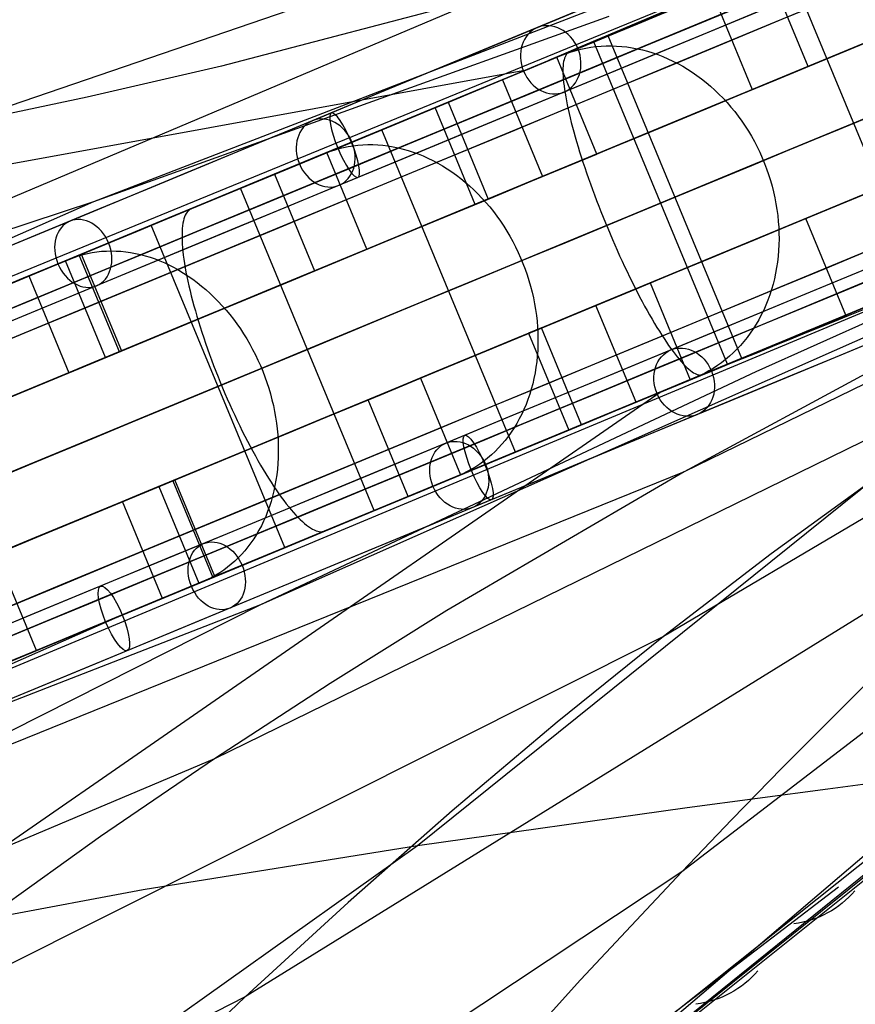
# Model space of a CAD drawing. Extents: x -3378 to 3007, y -425 to 173.
# Tile 215 of 256: x 142 to 214, y -99 to -15. Entities that reach past the tile are written whole.
import ezdxf

# ---------------------------------------------------------------- set-up
doc = ezdxf.new("R2010")
doc.units = 0
doc.layers.add('PREDEFINITO', color=7, linetype='CONTINUOUS')

msp = doc.modelspace()

# ---------------------------------------------------------------- linework, layer by layer
at = {"layer": 'PREDEFINITO'}
for p, q in [((292.735, 25.621, 2117.486), (111.828, -48.613, 1660.662)), ((292.734, 25.621, 2250.984), (148.034, -30.246, 1880.76)), ((216.376, 3.893, 2324.95), (135.89, -23.695, 2122.324)), ((304.214, -2.091, 2117.486), (123.801, -77.52, 1660.662)), ((304.213, -2.092, 2250.984), (162.391, -64.906, 1880.76)), ((304.213, -2.094, 2384.19), (198.818, -53.456, 2102.221)), ((219.12, -37.341, 1777.419), (207.639, -9.624, 1777.419)), ((209.468, -18.608, 1740.812), (206.024, -10.293, 1740.812)), ((187.72, -17.871, 3027.937), (202.547, -11.722, 3030.798)), ((181.889, -12.585, 2102.221), (21.69, -80.442, 1699.823)), ((181.889, -12.585, 2102.221), (159.02, -18.576, 2112.306)), ((201.218, -12.284, 1743.802), (204.662, -20.599, 1743.802)), ((191.043, -16.499, 1744.736), (199.023, -13.193, 1739.699)), ((192.317, -14.322, 1860.709), (148.034, -30.246, 1880.76)), ((195.973, -14.444, 1735.109), (188.218, -17.657, 1721.339)), ((192.274, -15.989, 3017.73), (190.593, -16.685, 3027.562)), ((203.755, -43.705, 3017.73), (192.274, -15.989, 3017.73)), ((190.786, -16.952, 1700.17), (191.221, -16.897, 1699.893)), ((202.523, -44.215, 1744.736), (191.043, -16.499, 1744.736)), ((191.221, -16.897, 1699.893), (191.658, -16.859, 1699.62)), ((191.658, -16.859, 1699.62), (192.099, -16.839, 1699.348)), ((192.099, -16.839, 1699.348), (192.542, -16.836, 1699.08)), ((192.542, -16.836, 1699.08), (192.987, -16.85, 1698.815)), ((192.987, -16.85, 1698.815), (193.433, -16.882, 1698.554)), ((193.433, -16.882, 1698.554), (193.879, -16.932, 1698.296)), ((188.218, -17.657, 1721.339), (180.189, -20.985, 1707.754)), ((185.185, -18.925, 1704.047), (188.278, -17.644, 1701.858)), ((188.278, -17.644, 1701.858), (188.682, -17.486, 1701.575)), ((188.564, -17.767, 3039.929), (188.516, -17.892, 3040.429)), ((188.62, -17.657, 3039.426), (188.564, -17.767, 3039.929)), ((188.682, -17.564, 3038.921), (188.62, -17.657, 3039.426)), ((188.682, -17.486, 1701.575), (189.092, -17.346, 1701.292)), ((188.752, -17.486, 3038.413), (188.682, -17.564, 3038.921)), ((188.829, -17.426, 3037.905), (188.752, -17.486, 3038.413)), ((188.912, -17.381, 3037.396), (188.829, -17.426, 3037.905)), ((189.585, -17.103, 3033.462), (188.912, -17.381, 3037.396)), ((189.092, -17.346, 1701.292), (189.508, -17.222, 1701.009)), ((189.508, -17.222, 1701.009), (189.929, -17.115, 1700.728)), ((189.929, -17.115, 1700.728), (190.356, -17.025, 1700.448)), ((190.356, -17.025, 1700.448), (190.786, -16.952, 1700.17)), ((193.879, -16.932, 1698.296), (194.326, -16.999, 1698.043)), ((194.326, -16.999, 1698.043), (194.772, -17.083, 1697.795)), ((194.772, -17.083, 1697.795), (195.218, -17.184, 1697.551)), ((195.218, -17.184, 1697.551), (195.662, -17.302, 1697.312)), ((195.662, -17.302, 1697.312), (196.104, -17.438, 1697.079)), ((196.104, -17.438, 1697.079), (196.544, -17.59, 1696.852)), ((196.544, -17.59, 1696.852), (196.98, -17.758, 1696.63)), ((196.98, -17.758, 1696.63), (197.413, -17.943, 1696.415)), ((159.02, -18.576, 2112.306), (147.488, -21.252, 2117.322)), ((172.982, -23.981, 3024.732), (187.72, -17.871, 3027.937)), ((191.295, -26.136, 1708.494), (187.851, -17.821, 1708.494)), ((188.398, -18.552, 3042.387), (188.386, -18.756, 3042.863)), ((188.416, -18.364, 3041.905), (188.398, -18.552, 3042.387)), ((188.442, -18.191, 3041.418), (188.416, -18.364, 3041.905)), ((188.476, -18.034, 3040.926), (188.442, -18.191, 3041.418)), ((188.516, -17.892, 3040.429), (188.476, -18.034, 3040.926)), ((197.413, -17.943, 1696.415), (197.842, -18.144, 1696.206)), ((197.842, -18.144, 1696.206), (198.267, -18.361, 1696.004)), ((198.267, -18.361, 1696.004), (198.686, -18.594, 1695.809)), ((198.686, -18.594, 1695.809), (199.1, -18.842, 1695.621)), ((204.662, -20.599, 1743.802), (209.468, -18.608, 1740.812)), ((103.684, -33.738, 2852.095), (185.249, -18.896, 3027.425)), ((188.386, -18.756, 3042.863), (188.383, -18.974, 3043.333)), ((188.383, -18.974, 3043.333), (188.387, -19.207, 3043.795)), ((188.387, -19.207, 3043.795), (188.398, -19.454, 3044.25)), ((188.398, -19.454, 3044.25), (188.417, -19.715, 3044.697)), ((199.1, -18.842, 1695.621), (199.508, -19.105, 1695.44)), ((199.508, -19.105, 1695.44), (199.909, -19.383, 1695.268)), ((199.909, -19.383, 1695.268), (200.303, -19.676, 1695.103)), ((183.189, -19.752, 1711.742), (186.633, -28.067, 1711.742)), ((188.417, -19.715, 3044.697), (188.443, -19.99, 3045.135)), ((188.443, -19.99, 3045.135), (188.476, -20.279, 3045.564)), ((188.476, -20.279, 3045.564), (188.517, -20.58, 3045.983)), ((200.303, -19.676, 1695.103), (200.69, -19.982, 1694.946)), ((200.69, -19.982, 1694.946), (201.069, -20.302, 1694.797)), ((201.069, -20.302, 1694.797), (201.439, -20.636, 1694.657)), ((180.189, -20.985, 1707.754), (171.89, -24.425, 1694.359)), ((172.812, -24.05, 1712.802), (180.545, -20.847, 1707.33)), ((188.517, -20.58, 3045.983), (188.565, -20.894, 3046.392)), ((188.565, -20.894, 3046.392), (188.621, -21.221, 3046.79)), ((201.439, -20.636, 1694.657), (201.801, -20.983, 1694.525)), ((201.801, -20.983, 1694.525), (202.153, -21.342, 1694.402)), ((147.488, -21.252, 2117.322), (135.89, -23.695, 2122.324)), ((178.507, -21.691, 3025.02), (181.951, -30.006, 3025.02)), ((188.621, -21.221, 3046.79), (188.684, -21.559, 3047.177)), ((188.684, -21.559, 3047.177), (188.753, -21.909, 3047.552)), ((188.753, -21.909, 3047.552), (188.83, -22.27, 3047.915)), ((202.153, -21.342, 1694.402), (202.496, -21.713, 1694.288)), ((202.496, -21.713, 1694.288), (202.828, -22.096, 1694.183)), ((180.845, -30.464, 3030.9), (177.401, -22.15, 3030.9)), ((188.83, -22.27, 3047.915), (188.914, -22.642, 3048.265)), ((188.914, -22.642, 3048.265), (189.005, -23.024, 3048.603)), ((202.828, -22.096, 1694.183), (203.15, -22.49, 1694.087)), ((203.15, -22.49, 1694.087), (203.461, -22.894, 1694.001)), ((254.099, -22.845, 1836.933), (204.963, -44.853, 1860.709)), ((175.882, -85.59, 2831.985), (253.673, -23.019, 3036.681)), ((189.005, -23.024, 3048.603), (189.102, -23.416, 3048.927)), ((189.102, -23.416, 3048.927), (189.206, -23.817, 3049.238)), ((203.461, -22.894, 1694.001), (203.761, -23.31, 1693.923)), ((203.761, -23.31, 1693.923), (204.049, -23.734, 1693.855)), ((158.339, -30.047, 3021.187), (172.982, -23.981, 3024.732)), ((171.89, -24.425, 1694.359), (163.327, -27.976, 1681.164)), ((184.293, -51.766, 1712.802), (172.812, -24.05, 1712.802)), ((189.206, -23.817, 3049.238), (189.316, -24.227, 3049.534)), ((189.316, -24.227, 3049.534), (189.433, -24.645, 3049.816)), ((204.049, -23.734, 1693.855), (204.326, -24.168, 1693.797)), ((204.326, -24.168, 1693.797), (204.59, -24.611, 1693.749)), ((170.34, -25.421, 1668.145), (170.761, -25.372, 1667.848)), ((170.761, -25.372, 1667.848), (171.185, -25.339, 1667.553)), ((171.185, -25.339, 1667.553), (171.612, -25.325, 1667.261)), ((171.612, -25.325, 1667.261), (172.042, -25.327, 1666.972)), ((172.042, -25.327, 1666.972), (172.474, -25.347, 1666.686)), ((172.474, -25.347, 1666.686), (172.907, -25.384, 1666.405)), ((172.907, -25.384, 1666.405), (173.341, -25.439, 1666.127)), ((189.433, -24.645, 3049.816), (189.556, -25.071, 3050.084)), ((189.556, -25.071, 3050.084), (189.685, -25.505, 3050.336)), ((268.774, -25.22, 2547.36), (197.034, -67.61, 2346.316)), ((204.59, -24.611, 1693.749), (204.841, -25.062, 1693.71)), ((204.841, -25.062, 1693.71), (205.08, -25.521, 1693.68)), ((164.93, -27.315, 1672.322), (167.915, -26.079, 1669.964)), ((167.915, -26.079, 1669.964), (168.305, -25.927, 1669.659)), ((171.535, -34.321, 1677.05), (168.091, -26.006, 1677.05)), ((168.305, -25.927, 1669.659), (168.701, -25.792, 1669.354)), ((168.701, -25.792, 1669.354), (169.103, -25.674, 1669.05)), ((169.103, -25.674, 1669.05), (169.511, -25.572, 1668.747)), ((169.511, -25.572, 1668.747), (169.923, -25.488, 1668.445)), ((169.923, -25.488, 1668.445), (170.34, -25.421, 1668.145)), ((173.341, -25.439, 1666.127), (173.775, -25.511, 1665.855)), ((173.775, -25.511, 1665.855), (174.209, -25.6, 1665.587)), ((174.209, -25.6, 1665.587), (174.643, -25.707, 1665.324)), ((174.643, -25.707, 1665.324), (175.075, -25.83, 1665.067)), ((175.075, -25.83, 1665.067), (175.505, -25.97, 1664.816)), ((175.505, -25.97, 1664.816), (175.934, -26.126, 1664.571)), ((175.934, -26.126, 1664.571), (176.36, -26.3, 1664.333)), ((186.633, -28.067, 1711.742), (191.295, -26.136, 1708.494)), ((189.685, -25.505, 3050.336), (189.82, -25.945, 3050.572)), ((189.82, -25.945, 3050.572), (189.961, -26.392, 3050.793)), ((205.08, -25.521, 1693.68), (205.305, -25.987, 1693.661)), ((205.305, -25.987, 1693.661), (205.517, -26.459, 1693.651)), ((176.36, -26.3, 1664.333), (176.782, -26.489, 1664.101)), ((176.782, -26.489, 1664.101), (177.201, -26.694, 1663.876)), ((177.201, -26.694, 1663.876), (177.615, -26.916, 1663.658)), ((177.615, -26.916, 1663.658), (178.025, -27.152, 1663.448)), ((189.961, -26.392, 3050.793), (190.107, -26.844, 3050.998)), ((190.107, -26.844, 3050.998), (190.259, -27.302, 3051.187)), ((205.517, -26.459, 1693.651), (205.715, -26.938, 1693.651)), ((205.715, -26.938, 1693.651), (205.899, -27.421, 1693.661)), ((163.588, -27.871, 1680.549), (167.032, -36.186, 1680.549)), ((178.025, -27.152, 1663.448), (178.43, -27.404, 1663.245)), ((178.43, -27.404, 1663.245), (178.829, -27.671, 1663.051)), ((178.829, -27.671, 1663.051), (179.221, -27.953, 1662.865)), ((190.259, -27.302, 3051.187), (190.416, -27.764, 3051.359)), ((190.416, -27.764, 3051.359), (190.578, -28.231, 3051.515)), ((205.899, -27.421, 1693.661), (206.069, -27.91, 1693.68)), ((206.069, -27.91, 1693.68), (206.225, -28.403, 1693.71)), ((163.327, -27.976, 1681.164), (154.502, -31.634, 1668.173)), ((179.221, -27.953, 1662.865), (179.607, -28.248, 1662.687)), ((179.607, -28.248, 1662.687), (179.986, -28.558, 1662.518)), ((179.986, -28.558, 1662.518), (180.358, -28.881, 1662.358)), ((190.578, -28.231, 3051.515), (190.745, -28.701, 3051.654)), ((190.745, -28.701, 3051.654), (190.917, -29.174, 3051.776)), ((206.225, -28.403, 1693.71), (206.366, -28.9, 1693.749)), ((152.989, -32.261, 1681.753), (160.451, -29.17, 1675.859)), ((160.669, -29.08, 3010.554), (158.558, -29.954, 3020.289)), ((172.15, -56.796, 3010.554), (160.669, -29.08, 3010.554)), ((180.358, -28.881, 1662.358), (180.721, -29.218, 1662.207)), ((180.721, -29.218, 1662.207), (181.076, -29.567, 1662.065)), ((181.076, -29.567, 1662.065), (181.423, -29.929, 1661.933)), ((190.917, -29.174, 3051.776), (191.093, -29.65, 3051.88)), ((206.366, -28.9, 1693.749), (206.492, -29.4, 1693.797)), ((206.492, -29.4, 1693.797), (206.604, -29.902, 1693.855)), ((148.034, -30.246, 1880.76), (-5.751, -98.014, 1501.992)), ((148.034, -30.246, 1880.76), (125.162, -37.784, 1890.662)), ((143.791, -36.071, 3017.304), (158.339, -30.047, 3021.187)), ((181.951, -30.006, 3025.02), (180.845, -30.464, 3030.9)), ((181.423, -29.929, 1661.933), (181.76, -30.302, 1661.81)), ((181.76, -30.302, 1661.81), (182.087, -30.687, 1661.697)), ((191.093, -29.65, 3051.88), (191.273, -30.127, 3051.968)), ((191.273, -30.127, 3051.968), (191.457, -30.606, 3052.038)), ((206.604, -29.902, 1693.855), (206.701, -30.406, 1693.923)), ((206.701, -30.406, 1693.923), (206.782, -30.912, 1694.001)), ((209.254, -31.686, 1743.802), (214.061, -29.695, 1740.812)), ((155.988, -31.26, 3032.533), (155.918, -31.395, 3033.028)), ((156.066, -31.141, 3032.035), (155.988, -31.26, 3032.533)), ((156.15, -31.039, 3031.534), (156.066, -31.141, 3032.035)), ((156.242, -30.952, 3031.032), (156.15, -31.039, 3031.534)), ((156.341, -30.882, 3030.529), (156.242, -30.952, 3031.032)), ((156.447, -30.829, 3030.025), (156.341, -30.882, 3030.529)), ((157.291, -30.479, 3026.131), (156.447, -30.829, 3030.025)), ((182.087, -30.687, 1661.697), (182.404, -31.083, 1661.593)), ((182.404, -31.083, 1661.593), (182.711, -31.49, 1661.5)), ((191.457, -30.606, 3052.038), (191.645, -31.086, 3052.09)), ((191.645, -31.086, 3052.09), (191.837, -31.565, 3052.126)), ((206.782, -30.912, 1694.001), (206.848, -31.418, 1694.087)), ((154.502, -31.634, 1668.173), (145.418, -35.4, 1655.39)), ((155.714, -32.09, 3034.967), (155.682, -32.302, 3035.438)), ((155.754, -31.893, 3034.489), (155.714, -32.09, 3034.967)), ((155.801, -31.712, 3034.007), (155.754, -31.893, 3034.489)), ((155.856, -31.545, 3033.519), (155.801, -31.712, 3034.007)), ((155.918, -31.395, 3033.028), (155.856, -31.545, 3033.519)), ((182.711, -31.49, 1661.5), (183.007, -31.906, 1661.417)), ((183.007, -31.906, 1661.417), (183.292, -32.332, 1661.344)), ((191.837, -31.565, 3052.126), (192.032, -32.045, 3052.143)), ((192.032, -32.045, 3052.143), (192.23, -32.523, 3052.143)), ((206.848, -31.418, 1694.087), (206.899, -31.924, 1694.183)), ((206.899, -31.924, 1694.183), (206.935, -32.43, 1694.288)), ((212.698, -40.001, 1743.802), (209.254, -31.686, 1743.802)), ((164.469, -59.978, 1681.753), (152.989, -32.261, 1681.753)), ((155.641, -32.77, 3036.361), (155.633, -33.026, 3036.811)), ((155.658, -32.529, 3035.903), (155.641, -32.77, 3036.361)), ((155.682, -32.302, 3035.438), (155.658, -32.529, 3035.903)), ((183.292, -32.332, 1661.344), (183.565, -32.768, 1661.281)), ((183.565, -32.768, 1661.281), (183.827, -33.211, 1661.228)), ((192.23, -32.523, 3052.143), (192.431, -33, 3052.126)), ((192.431, -33, 3052.126), (192.635, -33.475, 3052.09)), ((206.935, -32.43, 1694.288), (206.955, -32.935, 1694.402)), ((206.955, -32.935, 1694.402), (206.96, -33.438, 1694.525)), ((155.633, -33.026, 3036.811), (155.632, -33.295, 3037.253)), ((155.632, -33.295, 3037.253), (155.639, -33.578, 3037.687)), ((155.639, -33.578, 3037.687), (155.654, -33.874, 3038.112)), ((183.827, -33.211, 1661.228), (184.076, -33.663, 1661.186)), ((184.076, -33.663, 1661.186), (184.313, -34.123, 1661.155)), ((192.635, -33.475, 3052.09), (192.841, -33.947, 3052.038)), ((206.96, -33.438, 1694.525), (206.949, -33.938, 1694.657)), ((147.121, -34.779, 1638.149), (147.514, -34.684, 1637.825)), ((147.514, -34.684, 1637.825), (147.912, -34.606, 1637.502)), ((147.912, -34.606, 1637.502), (148.314, -34.545, 1637.182)), ((148.314, -34.545, 1637.182), (148.72, -34.501, 1636.864)), ((148.72, -34.501, 1636.864), (149.13, -34.475, 1636.548)), ((149.13, -34.475, 1636.548), (149.543, -34.466, 1636.236)), ((149.543, -34.466, 1636.236), (149.958, -34.475, 1635.927)), ((149.958, -34.475, 1635.927), (150.376, -34.5, 1635.621)), ((150.376, -34.5, 1635.621), (150.795, -34.543, 1635.32)), ((150.795, -34.543, 1635.32), (151.215, -34.604, 1635.024)), ((151.215, -34.604, 1635.024), (151.636, -34.681, 1634.732)), ((151.636, -34.681, 1634.732), (152.057, -34.776, 1634.446)), ((155.654, -33.874, 3038.112), (155.676, -34.183, 3038.526)), ((155.676, -34.183, 3038.526), (155.707, -34.505, 3038.931)), ((155.707, -34.505, 3038.931), (155.745, -34.838, 3039.325)), ((167.032, -36.186, 1680.549), (171.535, -34.321, 1677.05)), ((184.313, -34.123, 1661.155), (184.538, -34.589, 1661.134)), ((184.538, -34.589, 1661.134), (184.749, -35.061, 1661.123)), ((192.841, -33.947, 3052.038), (193.049, -34.416, 3051.968)), ((193.049, -34.416, 3051.968), (193.26, -34.881, 3051.88)), ((206.923, -34.436, 1694.797), (206.882, -34.93, 1694.946)), ((206.949, -33.938, 1694.657), (206.923, -34.436, 1694.797)), ((145.418, -35.4, 1655.39), (136.077, -39.271, 1642.819)), ((143.109, -36.353, 1641.647), (145.978, -35.165, 1639.126)), ((149.056, -43.632, 3023.047), (145.611, -35.317, 3023.047)), ((145.978, -35.165, 1639.126), (146.353, -35.019, 1638.8)), ((146.353, -35.019, 1638.8), (146.734, -34.891, 1638.474)), ((146.734, -34.891, 1638.474), (147.121, -34.779, 1638.149)), ((150.244, -43.14, 1646.61), (146.8, -34.825, 1646.61)), ((146.972, -34.754, 3017.23), (150.416, -43.069, 3017.23)), ((152.057, -34.776, 1634.446), (152.477, -34.888, 1634.165)), ((152.477, -34.888, 1634.165), (152.897, -35.016, 1633.891)), ((152.897, -35.016, 1633.891), (153.315, -35.161, 1633.622)), ((153.315, -35.161, 1633.622), (153.732, -35.323, 1633.36)), ((153.732, -35.323, 1633.36), (154.145, -35.501, 1633.105)), ((154.145, -35.501, 1633.105), (154.556, -35.695, 1632.857)), ((155.745, -34.838, 3039.325), (155.791, -35.184, 3039.708)), ((155.791, -35.184, 3039.708), (155.844, -35.541, 3040.08)), ((155.844, -35.541, 3040.08), (155.905, -35.908, 3040.439)), ((184.749, -35.061, 1661.123), (184.947, -35.54, 1661.123)), ((184.947, -35.54, 1661.123), (185.132, -36.023, 1661.134)), ((193.26, -34.881, 3051.88), (193.471, -35.342, 3051.776)), ((193.471, -35.342, 3051.776), (193.685, -35.797, 3051.654)), ((206.825, -35.42, 1695.103), (206.753, -35.906, 1695.268)), ((206.882, -34.93, 1694.946), (206.825, -35.42, 1695.103)), ((129.322, -42.062, 3013.078), (143.791, -36.071, 3017.304)), ((154.556, -35.695, 1632.857), (154.964, -35.905, 1632.616)), ((154.964, -35.905, 1632.616), (155.368, -36.131, 1632.383)), ((155.368, -36.131, 1632.383), (155.767, -36.372, 1632.159)), ((155.767, -36.372, 1632.159), (156.162, -36.628, 1631.942)), ((155.905, -35.908, 3040.439), (155.973, -36.286, 3040.787)), ((155.973, -36.286, 3040.787), (156.049, -36.674, 3041.121)), ((185.132, -36.023, 1661.134), (185.303, -36.512, 1661.155)), ((193.685, -35.797, 3051.654), (193.899, -36.248, 3051.515)), ((193.899, -36.248, 3051.515), (194.114, -36.692, 3051.359)), ((206.666, -36.386, 1695.44), (206.564, -36.861, 1695.621)), ((206.753, -35.906, 1695.268), (206.666, -36.386, 1695.44)), ((142.466, -36.62, 1650.353), (145.91, -44.935, 1650.353)), ((156.049, -36.674, 3041.121), (156.132, -37.072, 3041.442)), ((156.132, -37.072, 3041.442), (156.223, -37.479, 3041.749)), ((156.162, -36.628, 1631.942), (156.551, -36.899, 1631.734)), ((156.551, -36.899, 1631.734), (156.935, -37.184, 1631.535)), ((156.935, -37.184, 1631.535), (157.312, -37.483, 1631.345)), ((185.303, -36.512, 1661.155), (185.46, -37.004, 1661.186)), ((185.46, -37.004, 1661.186), (185.603, -37.5, 1661.228)), ((191.225, -39.153, 1711.742), (195.887, -37.222, 1708.494)), ((194.114, -36.692, 3051.359), (194.33, -37.13, 3051.187)), ((194.33, -37.13, 3051.187), (194.546, -37.561, 3050.998)), ((195.887, -37.222, 1708.494), (199.331, -45.537, 1708.494)), ((265.137, -36.753, 2790.731), (198.592, -87.86, 2588.977)), ((206.564, -36.861, 1695.621), (206.446, -37.329, 1695.809)), ((156.223, -37.479, 3041.749), (156.32, -37.894, 3042.043)), ((156.32, -37.894, 3042.043), (156.425, -38.318, 3042.322)), ((157.312, -37.483, 1631.345), (157.683, -37.796, 1631.165)), ((157.683, -37.796, 1631.165), (158.046, -38.123, 1630.993)), ((185.603, -37.5, 1661.228), (185.732, -37.999, 1661.281)), ((185.732, -37.999, 1661.281), (185.847, -38.5, 1661.344)), ((194.546, -37.561, 3050.998), (194.763, -37.985, 3050.793)), ((194.763, -37.985, 3050.793), (194.979, -38.4, 3050.572)), ((206.314, -37.79, 1696.004), (206.168, -38.244, 1696.206)), ((206.446, -37.329, 1695.809), (206.314, -37.79, 1696.004)), ((156.425, -38.318, 3042.322), (156.536, -38.749, 3042.587)), ((156.536, -38.749, 3042.587), (156.654, -39.187, 3042.836)), ((158.046, -38.123, 1630.993), (158.403, -38.463, 1630.832)), ((158.403, -38.463, 1630.832), (158.751, -38.815, 1630.68)), ((158.751, -38.815, 1630.68), (159.09, -39.179, 1630.538)), ((185.847, -38.5, 1661.344), (185.946, -39.003, 1661.417)), ((194.979, -38.4, 3050.572), (195.195, -38.807, 3050.336)), ((195.195, -38.807, 3050.336), (195.41, -39.205, 3050.084)), ((206.007, -38.689, 1696.415), (205.831, -39.126, 1696.63)), ((206.168, -38.244, 1696.206), (206.007, -38.689, 1696.415)), ((156.654, -39.187, 3042.836), (156.779, -39.631, 3043.07)), ((156.779, -39.631, 3043.07), (156.91, -40.082, 3043.289)), ((159.09, -39.179, 1630.538), (159.421, -39.555, 1630.407)), ((159.421, -39.555, 1630.407), (159.743, -39.942, 1630.286)), ((185.946, -39.003, 1661.417), (186.032, -39.507, 1661.5)), ((186.032, -39.507, 1661.5), (186.102, -40.011, 1661.593)), ((194.67, -47.468, 1711.742), (191.225, -39.153, 1711.742)), ((195.41, -39.205, 3050.084), (195.625, -39.593, 3049.816)), ((195.625, -39.593, 3049.816), (195.838, -39.971, 3049.534)), ((199.203, -45.594, 3027.937), (214.036, -39.458, 3030.798)), ((205.642, -39.554, 1696.852), (205.438, -39.973, 1697.079)), ((205.831, -39.126, 1696.63), (205.642, -39.554, 1696.852)), ((214.94, -39.084, 1749.056), (207.462, -42.182, 1735.109)), ((156.91, -40.082, 3043.289), (157.047, -40.538, 3043.492)), ((157.047, -40.538, 3043.492), (157.191, -40.999, 3043.679)), ((159.743, -39.942, 1630.286), (160.055, -40.34, 1630.176)), ((160.055, -40.34, 1630.176), (160.357, -40.749, 1630.076)), ((186.102, -40.011, 1661.593), (186.158, -40.515, 1661.697)), ((186.158, -40.515, 1661.697), (186.199, -41.019, 1661.81)), ((195.838, -39.971, 3049.534), (196.05, -40.339, 3049.238)), ((196.05, -40.339, 3049.238), (196.26, -40.697, 3048.927)), ((205.221, -40.381, 1697.312), (204.991, -40.778, 1697.551)), ((205.438, -39.973, 1697.079), (205.221, -40.381, 1697.312)), ((143.114, -68.823, 1651.732), (131.633, -41.107, 1651.732)), ((157.191, -40.999, 3043.679), (157.34, -41.465, 3043.85)), ((157.34, -41.465, 3043.85), (157.495, -41.934, 3044.004)), ((234.856, -40.721, 2324.95), (158.436, -78.125, 2122.324)), ((160.357, -40.749, 1630.076), (160.649, -41.167, 1629.987)), ((160.649, -41.167, 1629.987), (160.93, -41.595, 1629.909)), ((186.543, -41.093, 3025.02), (185.437, -41.551, 3030.9)), ((186.199, -41.019, 1661.81), (186.225, -41.521, 1661.933)), ((189.987, -49.408, 3025.02), (186.543, -41.093, 3025.02)), ((196.26, -40.697, 3048.927), (196.468, -41.042, 3048.603)), ((196.468, -41.042, 3048.603), (196.674, -41.377, 3048.265)), ((196.674, -41.377, 3048.265), (196.878, -41.699, 3047.915)), ((210.503, -40.91, 1739.699), (202.523, -44.215, 1744.736)), ((204.748, -41.165, 1697.795), (204.491, -41.54, 1698.043)), ((204.991, -40.778, 1697.551), (204.748, -41.165, 1697.795)), ((157.495, -41.934, 3044.004), (157.656, -42.407, 3044.141)), ((160.93, -41.595, 1629.909), (161.201, -42.031, 1629.842)), ((161.201, -42.031, 1629.842), (161.46, -42.476, 1629.786)), ((185.437, -41.551, 3030.9), (188.881, -49.866, 3030.9)), ((186.225, -41.521, 1661.933), (186.235, -42.022, 1662.065)), ((186.235, -42.022, 1662.065), (186.231, -42.52, 1662.207)), ((196.878, -41.699, 3047.915), (197.079, -42.008, 3047.552)), ((197.079, -42.008, 3047.552), (197.277, -42.305, 3047.177)), ((197.277, -42.305, 3047.177), (197.472, -42.589, 3046.79)), ((219.575, -42.228, 2092.054), (198.818, -53.456, 2102.221)), ((207.462, -42.182, 1735.109), (199.706, -45.394, 1721.339)), ((203.942, -42.254, 1698.554), (203.649, -42.592, 1698.815)), ((204.223, -41.903, 1698.296), (203.942, -42.254, 1698.554)), ((204.491, -41.54, 1698.043), (204.223, -41.903, 1698.296)), ((145.91, -44.935, 1650.353), (150.244, -43.14, 1646.61)), ((150.416, -43.069, 3017.23), (149.056, -43.632, 3023.047)), ((157.656, -42.407, 3044.141), (157.823, -42.882, 3044.262)), ((157.823, -42.882, 3044.262), (157.994, -43.36, 3044.365)), ((161.46, -42.476, 1629.786), (161.707, -42.929, 1629.741)), ((161.707, -42.929, 1629.741), (161.943, -43.389, 1629.707)), ((186.212, -43.015, 1662.358), (186.178, -43.506, 1662.518)), ((186.231, -42.52, 1662.207), (186.212, -43.015, 1662.358)), ((197.472, -42.589, 3046.79), (197.664, -42.859, 3046.392)), ((197.664, -42.859, 3046.392), (197.852, -43.115, 3045.983)), ((197.852, -43.115, 3045.983), (198.036, -43.357, 3045.564)), ((203.345, -42.917, 1699.08), (203.03, -43.228, 1699.348)), ((203.649, -42.592, 1698.815), (203.345, -42.917, 1699.08)), ((157.994, -43.36, 3044.365), (158.17, -43.839, 3044.452)), ((158.17, -43.839, 3044.452), (158.352, -44.319, 3044.521)), ((161.943, -43.389, 1629.707), (162.166, -43.855, 1629.684)), ((162.166, -43.855, 1629.684), (162.377, -44.328, 1629.673)), ((186.129, -43.993, 1662.687), (186.065, -44.475, 1662.865)), ((186.178, -43.506, 1662.518), (186.129, -43.993, 1662.687)), ((198.036, -43.357, 3045.564), (198.216, -43.585, 3045.135)), ((198.216, -43.585, 3045.135), (198.392, -43.798, 3044.697)), ((198.392, -43.798, 3044.697), (198.563, -43.996, 3044.25)), ((198.563, -43.996, 3044.25), (198.73, -44.178, 3043.795)), ((202.368, -43.808, 1699.893), (202.021, -44.076, 1700.17)), ((202.074, -44.401, 3027.562), (203.755, -43.705, 3017.73)), ((202.704, -43.525, 1699.62), (202.368, -43.808, 1699.893)), ((203.03, -43.228, 1699.348), (202.704, -43.525, 1699.62)), ((158.352, -44.319, 3044.521), (158.537, -44.799, 3044.574)), ((158.537, -44.799, 3044.574), (158.728, -45.28, 3044.608)), ((162.377, -44.328, 1629.673), (162.575, -44.807, 1629.673)), ((204.963, -44.853, 1860.709), (162.391, -64.906, 1880.76)), ((162.575, -44.807, 1629.673), (162.76, -45.29, 1629.684)), ((186.065, -44.475, 1662.865), (185.987, -44.952, 1663.051)), ((198.73, -44.178, 3043.795), (198.892, -44.346, 3043.333)), ((198.892, -44.346, 3043.333), (199.049, -44.498, 3042.863)), ((199.049, -44.498, 3042.863), (199.201, -44.633, 3042.387)), ((199.201, -44.633, 3042.387), (199.347, -44.753, 3041.905)), ((199.347, -44.753, 3041.905), (199.488, -44.857, 3041.418)), ((199.488, -44.857, 3041.418), (199.622, -44.945, 3040.926)), ((200.393, -45.098, 3037.396), (201.065, -44.819, 3033.462)), ((200.927, -44.789, 1701.009), (200.545, -44.996, 1701.292)), ((201.301, -44.567, 1700.728), (200.927, -44.789, 1701.009)), ((201.665, -44.329, 1700.448), (201.301, -44.567, 1700.728)), ((202.021, -44.076, 1700.17), (201.665, -44.329, 1700.448)), ((158.728, -45.28, 3044.608), (158.922, -45.759, 3044.626)), ((162.76, -45.29, 1629.684), (162.932, -45.778, 1629.707)), ((171.624, -47.273, 1680.549), (176.128, -45.407, 1677.05)), ((176.128, -45.407, 1677.05), (179.572, -53.722, 1677.05)), ((184.461, -51.695, 3024.732), (199.203, -45.594, 3027.937)), ((185.893, -45.423, 1663.245), (185.785, -45.887, 1663.448)), ((185.987, -44.952, 1663.051), (185.893, -45.423, 1663.245)), ((199.706, -45.394, 1721.339), (191.676, -48.718, 1707.754)), ((199.759, -45.36, 1701.858), (196.665, -46.642, 1704.047)), ((199.622, -44.945, 3040.926), (199.751, -45.016, 3040.429)), ((199.751, -45.016, 3040.429), (199.874, -45.071, 3039.929)), ((200.155, -45.186, 1701.575), (199.759, -45.36, 1701.858)), ((199.874, -45.071, 3039.929), (199.991, -45.11, 3039.426)), ((199.991, -45.11, 3039.426), (200.101, -45.131, 3038.921)), ((200.101, -45.131, 3038.921), (200.205, -45.137, 3038.413)), ((200.545, -44.996, 1701.292), (200.155, -45.186, 1701.575)), ((200.205, -45.137, 3038.413), (200.302, -45.125, 3037.905)), ((200.302, -45.125, 3037.905), (200.393, -45.098, 3037.396)), ((158.922, -45.759, 3044.626), (159.12, -46.238, 3044.626)), ((159.12, -46.238, 3044.626), (159.322, -46.714, 3044.608)), ((162.932, -45.778, 1629.707), (163.091, -46.27, 1629.741)), ((163.091, -46.27, 1629.741), (163.236, -46.765, 1629.786)), ((185.663, -46.344, 1663.658), (185.526, -46.794, 1663.876)), ((185.785, -45.887, 1663.448), (185.663, -46.344, 1663.658)), ((128.561, -93.797, 2852.095), (196.731, -46.617, 3027.425)), ((159.322, -46.714, 3044.608), (159.527, -47.188, 3044.574)), ((159.527, -47.188, 3044.574), (159.735, -47.66, 3044.521)), ((163.236, -46.765, 1629.786), (163.368, -47.262, 1629.842)), ((163.368, -47.262, 1629.842), (163.485, -47.762, 1629.909)), ((175.068, -55.588, 1680.549), (171.624, -47.273, 1680.549)), ((185.375, -47.235, 1664.101), (185.21, -47.668, 1664.333)), ((185.526, -46.794, 1663.876), (185.375, -47.235, 1664.101)), ((159.735, -47.66, 3044.521), (159.947, -48.127, 3044.452)), ((159.947, -48.127, 3044.452), (160.161, -48.591, 3044.365)), ((163.485, -47.762, 1629.909), (163.589, -48.264, 1629.987)), ((185.032, -48.091, 1664.571), (184.84, -48.505, 1664.816)), ((185.21, -47.668, 1664.333), (185.032, -48.091, 1664.571)), ((160.161, -48.591, 3044.365), (160.377, -49.05, 3044.262)), ((160.377, -49.05, 3044.262), (160.596, -49.503, 3044.141)), ((163.589, -48.264, 1629.987), (163.678, -48.766, 1630.076)), ((163.678, -48.766, 1630.076), (163.753, -49.268, 1630.176)), ((191.676, -48.718, 1707.754), (183.375, -52.153, 1694.359)), ((192.025, -48.564, 1707.33), (184.293, -51.766, 1712.802)), ((184.634, -48.908, 1665.067), (184.416, -49.301, 1665.324)), ((184.84, -48.505, 1664.816), (184.634, -48.908, 1665.067)), ((160.596, -49.503, 3044.141), (160.816, -49.951, 3044.004)), ((163.753, -49.268, 1630.176), (163.814, -49.771, 1630.286)), ((163.814, -49.771, 1630.286), (163.86, -50.272, 1630.407)), ((184.184, -49.683, 1665.587), (183.94, -50.053, 1665.855)), ((184.416, -49.301, 1665.324), (184.184, -49.683, 1665.587)), ((160.816, -49.951, 3044.004), (161.038, -50.393, 3043.85)), ((161.038, -50.393, 3043.85), (161.262, -50.828, 3043.679)), ((163.86, -50.272, 1630.407), (163.892, -50.772, 1630.538)), ((163.892, -50.772, 1630.538), (163.91, -51.27, 1630.68)), ((183.416, -50.756, 1666.405), (183.136, -51.089, 1666.686)), ((183.684, -50.411, 1666.127), (183.416, -50.756, 1666.405)), ((183.94, -50.053, 1665.855), (183.684, -50.411, 1666.127)), ((161.262, -50.828, 3043.679), (161.486, -51.255, 3043.492)), ((161.486, -51.255, 3043.492), (161.712, -51.675, 3043.289)), ((163.91, -51.27, 1630.68), (163.912, -51.765, 1630.832)), ((182.845, -51.408, 1666.972), (182.543, -51.714, 1667.261)), ((183.136, -51.089, 1666.686), (182.845, -51.408, 1666.972)), ((161.712, -51.675, 3043.289), (161.938, -52.086, 3043.07)), ((161.938, -52.086, 3043.07), (162.164, -52.489, 3042.836)), ((163.901, -52.256, 1630.993), (163.875, -52.744, 1631.165)), ((163.912, -51.765, 1630.832), (163.901, -52.256, 1630.993)), ((169.818, -57.76, 3021.187), (184.461, -51.695, 3024.732)), ((183.375, -52.153, 1694.359), (174.81, -55.698, 1681.164)), ((181.908, -52.283, 1667.848), (181.575, -52.545, 1668.145)), ((182.231, -52.005, 1667.553), (181.908, -52.283, 1667.848)), ((182.543, -51.714, 1667.261), (182.231, -52.005, 1667.553)), ((162.164, -52.489, 3042.836), (162.39, -52.882, 3042.587)), ((162.39, -52.882, 3042.587), (162.616, -53.266, 3042.322)), ((162.616, -53.266, 3042.322), (162.842, -53.639, 3042.043)), ((163.834, -53.228, 1631.345), (163.779, -53.707, 1631.535)), ((163.875, -52.744, 1631.165), (163.834, -53.228, 1631.345)), ((180.522, -53.241, 1669.05), (180.154, -53.442, 1669.354)), ((180.882, -53.025, 1668.747), (180.522, -53.241, 1669.05)), ((181.233, -52.793, 1668.445), (180.882, -53.025, 1668.747)), ((181.575, -52.545, 1668.145), (181.233, -52.793, 1668.445)), ((198.818, -53.456, 2102.221), (37.558, -118.751, 1699.823)), ((155.008, -54.155, 3017.23), (153.648, -54.719, 3023.047)), ((158.452, -62.47, 3017.23), (155.008, -54.155, 3017.23)), ((233.038, -54.077, 2569.715), (161.062, -98.603, 2366.668)), ((162.842, -53.639, 3042.043), (163.067, -54.002, 3041.749)), ((163.067, -54.002, 3041.749), (163.29, -54.353, 3041.442)), ((163.779, -53.707, 1631.535), (163.709, -54.179, 1631.734)), ((179.395, -53.795, 1669.964), (176.41, -55.032, 1672.322)), ((198.818, -53.456, 2102.221), (178.411, -65.39, 2112.306)), ((179.778, -53.627, 1669.659), (179.395, -53.795, 1669.964)), ((180.154, -53.442, 1669.354), (179.778, -53.627, 1669.659)), ((215.69, -53.676, 2335.684), (206.3, -60.514, 2341.023)), ((150.503, -56.021, 1650.353), (154.836, -54.226, 1646.61)), ((153.648, -54.719, 3023.047), (157.092, -63.033, 3023.047)), ((154.836, -54.226, 1646.61), (158.28, -62.541, 1646.61)), ((163.29, -54.353, 3041.442), (163.513, -54.693, 3041.121)), ((163.513, -54.693, 3041.121), (163.734, -55.021, 3040.787)), ((163.626, -54.646, 1631.942), (163.528, -55.106, 1632.159)), ((163.709, -54.179, 1631.734), (163.626, -54.646, 1631.942)), ((163.734, -55.021, 3040.787), (163.952, -55.337, 3040.439)), ((163.416, -55.559, 1632.383), (163.29, -56.004, 1632.616)), ((163.528, -55.106, 1632.159), (163.416, -55.559, 1632.383)), ((163.952, -55.337, 3040.439), (164.169, -55.64, 3040.08)), ((164.169, -55.64, 3040.08), (164.384, -55.93, 3039.708)), ((174.81, -55.698, 1681.164), (165.983, -59.351, 1668.173)), ((153.947, -64.336, 1650.353), (150.503, -56.021, 1650.353)), ((163.15, -56.441, 1632.857), (162.996, -56.869, 1633.105)), ((163.29, -56.004, 1632.616), (163.15, -56.441, 1632.857)), ((164.384, -55.93, 3039.708), (164.596, -56.206, 3039.325)), ((164.596, -56.206, 3039.325), (164.805, -56.469, 3038.931)), ((164.805, -56.469, 3038.931), (165.011, -56.718, 3038.526)), ((162.83, -57.288, 1633.36), (162.649, -57.696, 1633.622)), ((162.996, -56.869, 1633.105), (162.83, -57.288, 1633.36)), ((171.932, -56.887, 1675.859), (164.469, -59.978, 1681.753)), ((165.011, -56.718, 3038.526), (165.213, -56.953, 3038.112)), ((165.213, -56.953, 3038.112), (165.412, -57.173, 3037.687)), ((165.412, -57.173, 3037.687), (165.607, -57.378, 3037.253)), ((165.607, -57.378, 3037.253), (165.798, -57.567, 3036.811)), ((170.039, -57.671, 3020.289), (172.15, -56.796, 3010.554)), ((155.271, -63.788, 3017.304), (169.818, -57.76, 3021.187)), ((162.456, -58.095, 1633.891), (162.25, -58.482, 1634.165)), ((162.649, -57.696, 1633.622), (162.456, -58.095, 1633.891)), ((165.798, -57.567, 3036.811), (165.985, -57.742, 3036.361)), ((165.985, -57.742, 3036.361), (166.167, -57.901, 3035.903)), ((166.167, -57.901, 3035.903), (166.345, -58.044, 3035.438)), ((166.345, -58.044, 3035.438), (166.517, -58.171, 3034.967)), ((166.517, -58.171, 3034.967), (166.684, -58.283, 3034.489)), ((166.684, -58.283, 3034.489), (166.846, -58.378, 3034.007)), ((166.846, -58.378, 3034.007), (167.003, -58.456, 3033.519)), ((167.927, -58.545, 3030.025), (168.772, -58.195, 3026.131)), ((161.801, -59.223, 1634.732), (161.559, -59.575, 1635.024)), ((162.032, -58.858, 1634.446), (161.801, -59.223, 1634.732)), ((162.25, -58.482, 1634.165), (162.032, -58.858, 1634.446)), ((167.003, -58.456, 3033.519), (167.153, -58.519, 3033.028)), ((167.153, -58.519, 3033.028), (167.298, -58.565, 3032.533)), ((167.298, -58.565, 3032.533), (167.437, -58.594, 3032.035)), ((167.437, -58.594, 3032.035), (167.569, -58.607, 3031.534)), ((167.569, -58.607, 3031.534), (167.695, -58.603, 3031.032)), ((167.695, -58.603, 3031.032), (167.815, -58.582, 3030.529)), ((167.815, -58.582, 3030.529), (167.927, -58.545, 3030.025)), ((165.983, -59.351, 1668.173), (156.896, -63.112, 1655.39)), ((161.304, -59.915, 1635.32), (161.038, -60.242, 1635.621)), ((161.559, -59.575, 1635.024), (161.304, -59.915, 1635.32)), ((160.473, -60.855, 1636.236), (160.175, -61.141, 1636.548)), ((160.761, -60.556, 1635.927), (160.473, -60.855, 1636.236)), ((161.038, -60.242, 1635.621), (160.761, -60.556, 1635.927)), ((206.3, -60.514, 2341.023), (197.034, -67.61, 2346.316)), ((159.549, -61.669, 1637.182), (159.222, -61.91, 1637.502)), ((159.867, -61.412, 1636.864), (159.549, -61.669, 1637.182)), ((160.175, -61.141, 1636.548), (159.867, -61.412, 1636.864)), ((158.188, -62.541, 1638.474), (157.827, -62.719, 1638.8)), ((158.54, -62.346, 1638.149), (158.188, -62.541, 1638.474)), ((158.885, -62.136, 1637.825), (158.54, -62.346, 1638.149)), ((159.222, -61.91, 1637.502), (158.885, -62.136, 1637.825)), ((156.896, -63.112, 1655.39), (147.555, -66.979, 1642.819)), ((157.459, -62.881, 1639.126), (154.59, -64.07, 1641.647)), ((157.827, -62.719, 1638.8), (157.459, -62.881, 1639.126)), ((241.451, -63.335, 2859.741), (191.33, -106.005, 2715.237)), ((140.804, -69.783, 3013.078), (155.271, -63.788, 3017.304)), ((162.391, -64.906, 1880.76), (5.729, -125.729, 1501.992)), ((162.391, -64.906, 1880.76), (140.888, -75.749, 1890.662)), ((151.051, -65.531, 1647.46), (123.801, -77.52, 1660.662)), ((150.286, -65.853, 1645.43), (143.114, -68.823, 1651.732)), ((178.411, -65.39, 2112.306), (168.364, -71.652, 2117.322)), ((197.034, -67.61, 2346.316), (120.021, -106.244, 2142.211)), ((147.555, -66.979, 1642.819), (137.964, -70.951, 1630.47)), ((197.034, -67.61, 2346.316), (187.887, -74.971, 2351.543)), ((215.774, -70.338, 2579.937), (207.193, -78.941, 2584.633)), ((168.364, -71.652, 2117.322), (158.436, -78.125, 2122.324)), ((187.887, -74.971, 2351.543), (178.849, -82.596, 2356.688)), ((174.597, -120.121, 2649.806), (229.151, -76.053, 2806.482)), ((174.597, -120.121, 2649.806), (229.151, -76.053, 2806.482)), ((158.436, -78.125, 2122.324), (78.123, -112.054, 1919.176)), ((158.436, -78.125, 2122.324), (148.635, -84.819, 2127.313)), ((207.193, -78.941, 2584.633), (202.897, -83.361, 2586.852)), ((211.153, -80.713, 2815.182), (223.913, -79.021, 2808.537)), ((172.091, -122.098, 2651.218), (223.268, -81.055, 2797.257)), ((199.074, -82.323, 2821.189), (211.153, -80.713, 2815.182)), ((169, -123.008, 2652.557), (220.448, -82.02, 2798.507)), ((178.849, -82.596, 2356.688), (169.911, -90.475, 2361.734)), ((175.882, -85.59, 2831.985), (199.074, -82.323, 2821.189)), ((202.897, -83.361, 2586.852), (198.592, -87.86, 2588.977)), ((219.502, -84.401, 2778.256), (190.862, -107.296, 2691.627)), ((148.635, -84.819, 2127.313), (138.964, -91.736, 2132.29)), ((138.283, -112.317, 2734.172), (175.882, -85.59, 2831.985)), ((152.293, -89.373, 2842.232), (175.882, -85.59, 2831.985)), ((198.592, -87.86, 2588.977), (163.061, -111.41, 2487.017)), ((198.592, -87.86, 2588.977), (189.901, -97.128, 2592.962)), ((128.561, -93.797, 2852.095), (152.293, -89.373, 2842.232)), ((181.14, -112.794, 2691.977), (212.081, -89.133, 2774.392)), ((169.911, -90.475, 2361.734), (161.062, -98.603, 2366.668)), ((189.901, -97.128, 2592.962), (158.841, -131.521, 2605.783)), ((161.062, -98.603, 2366.668), (83.661, -137.822, 2161.92)), ((161.062, -98.603, 2366.668), (152.291, -106.97, 2371.474))]:
    msp.add_line(p, q, dxfattribs=at)
at = {"layer": 'PREDEFINITO', "extrusion": (-0.496292, -0.205571, -0.843466)}
msp.add_circle((88.352, 780.673, -1535.123), 3, dxfattribs=at)
at = {"layer": 'PREDEFINITO', "extrusion": (-0.534735, -0.221495, -0.815474)}
msp.add_circle((88.352, 855.713, -1456.554), 3, dxfattribs=at)
at = {"layer": 'PREDEFINITO', "extrusion": (-0.902963, -0.37402, -0.211582)}
msp.add_circle((88.352, 2927.432, -784.138), 3, dxfattribs=at)
at = {"layer": 'PREDEFINITO', "extrusion": (-0.571975, -0.23692, -0.785311)}
msp.add_circle((88.352, 926.987, -1373.995), 3, dxfattribs=at)
at = {"layer": 'PREDEFINITO', "extrusion": (0.496292, 0.205571, 0.843466)}
msp.add_circle((-118.352, 780.673, 1535.123), 3, dxfattribs=at)
at = {"layer": 'PREDEFINITO', "extrusion": (0.534735, 0.221495, 0.815474)}
msp.add_circle((-118.352, 855.713, 1456.554), 3, dxfattribs=at)
at = {"layer": 'PREDEFINITO', "extrusion": (0.902963, 0.37402, 0.211582)}
msp.add_circle((-118.352, 2927.432, 784.138), 3, dxfattribs=at)
at = {"layer": 'PREDEFINITO', "extrusion": (0.571975, 0.23692, 0.785311)}
msp.add_circle((-118.352, 926.987, 1373.995), 3, dxfattribs=at)
at = {"layer": 'PREDEFINITO', "extrusion": (0.892874, 0.36984, 0.256895)}
msp.add_circle((-118.352, 2888.525, 884.842), 3, dxfattribs=at)
at = {"layer": 'PREDEFINITO', "extrusion": (0.382683, -0.92388, 2.72371e-16)}
msp.add_arc((-464.738, 2115, 92.745), 765.607, 270.328796, 359.999998, dxfattribs=at)
at = {"layer": 'PREDEFINITO', "extrusion": (0.382683, -0.92388, 6.05269e-17)}
msp.add_arc((305.262, 2295, 92.745), 765.607, 90.328797, 179.999997, dxfattribs=at)
at = {"layer": 'PREDEFINITO', "extrusion": (0.382683, -0.92388, 5.10199e-16)}
msp.add_arc((-464.738, 2115, 88.352), 755, 271.138407, 359.999998, dxfattribs=at)
at = {"layer": 'PREDEFINITO', "extrusion": (0.382683, -0.92388, -2.55099e-16)}
msp.add_arc((305.262, 2295, 88.352), 755, 91.138411, 179.999994, dxfattribs=at)
at = {"layer": 'PREDEFINITO', "extrusion": (-0.382683, 0.92388, -3.99267e-16)}
msp.add_arc((464.743, 2116, -85.352), 747.999, 179.999975, 268.076932, dxfattribs=at)
at = {"layer": 'PREDEFINITO', "extrusion": (0.382683, -0.92388, 6.65446e-17)}
msp.add_arc((305.257, 2296, 85.352), 747.999, 91.923078, 180.000014, dxfattribs=at)
at = {"layer": 'PREDEFINITO', "extrusion": (0.382683, -0.92388, -9.4348e-16)}
msp.add_arc((-464.738, 2115, 88.352), 751, 271.449718, 359.999998, dxfattribs=at)
at = {"layer": 'PREDEFINITO', "extrusion": (0.382683, -0.92388, -1.20375e-15)}
msp.add_arc((305.262, 2295, 88.352), 751, 91.449717, 179.999999, dxfattribs=at)
at = {"layer": 'PREDEFINITO', "extrusion": (-0.382683, 0.92388, 1.32028e-16)}
msp.add_arc((464.743, 2116, -88.352), 750.999, 179.999975, 268.076932, dxfattribs=at)
at = {"layer": 'PREDEFINITO', "extrusion": (0.382683, -0.92388, -8.91189e-16)}
msp.add_arc((305.257, 2296, 88.352), 750.999, 91.923078, 180.000014, dxfattribs=at)
at = {"layer": 'PREDEFINITO', "extrusion": (0.382683, -0.92388, 7.80811e-16)}
msp.add_arc((-464.738, 2115, 90.352), 751, 271.449718, 359.999998, dxfattribs=at)
at = {"layer": 'PREDEFINITO', "extrusion": (0.382683, -0.92388, 6.8321e-16)}
msp.add_arc((305.262, 2295, 90.352), 751, 91.449718, 179.999999, dxfattribs=at)
at = {"layer": 'PREDEFINITO', "extrusion": (-0.382683, 0.92388, 0)}
msp.add_arc((464.743, 2116, -88.352), 744.999, 179.999975, 268.076932, dxfattribs=at)
at = {"layer": 'PREDEFINITO', "extrusion": (0.382683, -0.92388, -1.20747e-15)}
msp.add_arc((305.257, 2296, 88.352), 744.999, 91.923078, 180.000014, dxfattribs=at)
at = {"layer": 'PREDEFINITO', "extrusion": (-0.382683, 0.92388, 1.00622e-15)}
msp.add_arc((464.738, 2115, -88.352), 744.999, 180.000002, 268.076906, dxfattribs=at)
at = {"layer": 'PREDEFINITO', "extrusion": (-0.382683, 0.92388, 3.68949e-16)}
msp.add_arc((-305.262, 2295, -88.352), 744.999, 360, 88.076908, dxfattribs=at)
at = {"layer": 'PREDEFINITO', "extrusion": (0.382683, -0.92388, 1.00622e-16)}
msp.add_arc((-464.738, 2115, 90.352), 744.999, 271.923096, 359.999997, dxfattribs=at)
at = {"layer": 'PREDEFINITO', "extrusion": (0.382683, -0.92388, 8.72061e-16)}
msp.add_arc((305.262, 2295, 90.352), 744.999, 91.923094, 180, dxfattribs=at)
at = {"layer": 'PREDEFINITO', "extrusion": (-0.382683, 0.92388, -2.32906e-16)}
msp.add_arc((464.743, 2116, -91.352), 747.999, 179.999975, 268.076932, dxfattribs=at)
at = {"layer": 'PREDEFINITO', "extrusion": (0.382683, -0.92388, 7.3199e-16)}
msp.add_arc((305.257, 2296, 91.352), 747.999, 91.923078, 180.000014, dxfattribs=at)
at = {"layer": 'PREDEFINITO', "extrusion": (0.382683, -0.92388, -3.55521e-16)}
msp.add_arc((-464.738, 2115, 103.352), 770, 270, 360, dxfattribs=at)
at = {"layer": 'PREDEFINITO', "extrusion": (0.382683, -0.92388, 6.81416e-16)}
msp.add_arc((305.262, 2295, 103.352), 770, 90, 180, dxfattribs=at)
at = {"layer": 'PREDEFINITO', "extrusion": (0.382683, -0.92388, -1.69562e-15)}
msp.add_arc((-464.738, 2115, 88.352), 735, 272.729396, 0.000003, dxfattribs=at)
at = {"layer": 'PREDEFINITO', "extrusion": (0.382683, -0.92388, -2.11953e-16)}
msp.add_arc((305.262, 2295, 88.352), 735, 92.729402, 179.999996, dxfattribs=at)
at = {"layer": 'PREDEFINITO', "extrusion": (0.382683, -0.92388, 8.13345e-16)}
msp.add_arc((-464.738, 2115, 97.352), 751, 271.449718, 359.999998, dxfattribs=at)
at = {"layer": 'PREDEFINITO', "extrusion": (0.382683, -0.92388, 1.07362e-15)}
msp.add_arc((305.262, 2295, 97.352), 751, 91.449718, 179.999999, dxfattribs=at)
at = {"layer": 'PREDEFINITO', "extrusion": (0.382683, -0.92388, 5.94568e-16)}
msp.add_arc((-464.738, 2115, 97.352), 748, 271.685444, 359.999998, dxfattribs=at)
at = {"layer": 'PREDEFINITO', "extrusion": (0.382683, -0.92388, 1.12307e-15)}
msp.add_arc((305.262, 2295, 97.352), 748, 91.685443, 179.999999, dxfattribs=at)
at = {"layer": 'PREDEFINITO', "extrusion": (0.382683, -0.92388, 4.0249e-16)}
msp.add_arc((-464.738, 2115, 97.352), 744.999, 271.923096, 359.999997, dxfattribs=at)
at = {"layer": 'PREDEFINITO', "extrusion": (0.382683, -0.92388, 8.04979e-16)}
msp.add_arc((305.262, 2295, 97.352), 744.999, 91.923094, 180, dxfattribs=at)
at = {"layer": 'PREDEFINITO', "extrusion": (-0.147056, -0.964857, 0.217776)}
msp.add_arc((17153.998, -4309.709, 364.41), 17992.674, 159.8255925, 160.5538188, dxfattribs=at)
at = {"layer": 'PREDEFINITO', "extrusion": (0.382683, -0.92388, -6.05269e-17)}
msp.add_arc((-464.738, 2115, 113.958), 765.607, 270.328796, 359.999998, dxfattribs=at)
at = {"layer": 'PREDEFINITO', "extrusion": (0.382683, -0.92388, 1.54344e-15)}
msp.add_arc((305.262, 2295, 113.958), 765.607, 90.328797, 179.999997, dxfattribs=at)
at = {"layer": 'PREDEFINITO', "extrusion": (0.382683, -0.92388, -2.14723e-15)}
msp.add_arc((-464.738, 2115, 109.352), 751, 271.449718, 359.999998, dxfattribs=at)
at = {"layer": 'PREDEFINITO', "extrusion": (0.382683, -0.92388, 9.10946e-16)}
msp.add_arc((305.262, 2295, 109.352), 751, 91.449718, 179.999999, dxfattribs=at)
at = {"layer": 'PREDEFINITO', "extrusion": (0.382683, -0.92388, 2.47278e-16)}
msp.add_arc((-464.738, 2115, 103.352), 735, 272.729396, 0.000003, dxfattribs=at)
at = {"layer": 'PREDEFINITO', "extrusion": (0.382683, -0.92388, -2.82604e-16)}
msp.add_arc((305.262, 2295, 103.352), 735, 92.729402, 179.999996, dxfattribs=at)
at = {"layer": 'PREDEFINITO', "extrusion": (0.382683, -0.92388, -4.2941e-16)}
msp.add_arc((-464.738, 2115, 109.352), 748, 271.685444, 359.999998, dxfattribs=at)
at = {"layer": 'PREDEFINITO', "extrusion": (0.382683, -0.92388, 3.96379e-16)}
msp.add_arc((305.262, 2295, 109.352), 748, 91.685443, 179.999999, dxfattribs=at)
at = {"layer": 'PREDEFINITO', "extrusion": (0.382683, -0.92388, 4.69571e-16)}
msp.add_arc((-464.738, 2115, 109.352), 744.999, 271.923096, 359.999997, dxfattribs=at)
at = {"layer": 'PREDEFINITO', "extrusion": (0.382683, -0.92388, -8.3852e-16)}
msp.add_arc((305.262, 2295, 109.352), 744.999, 91.923094, 180, dxfattribs=at)
at = {"layer": 'PREDEFINITO', "extrusion": (0.382683, -0.92388, -1.14795e-15)}
msp.add_arc((-464.738, 2115, 118.352), 755, 271.138407, 359.999998, dxfattribs=at)
at = {"layer": 'PREDEFINITO', "extrusion": (0.382683, -0.92388, -4.46424e-16)}
msp.add_arc((305.262, 2295, 118.352), 755, 91.138411, 179.999994, dxfattribs=at)
at = {"layer": 'PREDEFINITO', "extrusion": (0.382683, -0.92388, -7.48277e-16)}
msp.add_arc((-464.738, 2115, 116.352), 751, 271.449718, 359.999998, dxfattribs=at)
at = {"layer": 'PREDEFINITO', "extrusion": (0.382683, -0.92388, 6.18142e-16)}
msp.add_arc((305.262, 2295, 116.352), 751, 91.449718, 179.999999, dxfattribs=at)
at = {"layer": 'PREDEFINITO', "extrusion": (-0.382683, 0.92388, 9.31624e-16)}
msp.add_arc((464.743, 2116, -115.352), 747.999, 179.999975, 268.076932, dxfattribs=at)
at = {"layer": 'PREDEFINITO', "extrusion": (0.382683, -0.92388, 6.50676e-17)}
msp.add_arc((-464.738, 2115, 118.352), 751, 271.449718, 359.999998, dxfattribs=at)
at = {"layer": 'PREDEFINITO', "extrusion": (0.382683, -0.92388, -5.20541e-16)}
msp.add_arc((305.262, 2295, 118.352), 751, 91.449717, 179.999999, dxfattribs=at)
at = {"layer": 'PREDEFINITO', "extrusion": (0.382683, -0.92388, -1.33089e-16)}
msp.add_arc((305.257, 2296, 115.352), 747.999, 91.923078, 180.000014, dxfattribs=at)
at = {"layer": 'PREDEFINITO', "extrusion": (-0.382683, 0.92388, 2.44252e-15)}
msp.add_arc((464.743, 2116, -118.352), 750.999, 179.999975, 268.076932, dxfattribs=at)
at = {"layer": 'PREDEFINITO', "extrusion": (0.382683, -0.92388, 0)}
msp.add_arc((-464.738, 2115, 116.352), 744.999, 271.923096, 359.999997, dxfattribs=at)
at = {"layer": 'PREDEFINITO', "extrusion": (0.382683, -0.92388, -4.69571e-16)}
msp.add_arc((305.262, 2295, 116.352), 744.999, 91.923094, 180, dxfattribs=at)
at = {"layer": 'PREDEFINITO', "extrusion": (0.382683, -0.92388, -6.93147e-16)}
msp.add_arc((305.257, 2296, 118.352), 750.999, 91.923078, 180.000014, dxfattribs=at)
at = {"layer": 'PREDEFINITO', "extrusion": (-0.382683, 0.92388, 1.37517e-15)}
msp.add_arc((464.743, 2116, -118.352), 744.999, 179.999975, 268.076932, dxfattribs=at)
at = {"layer": 'PREDEFINITO', "extrusion": (0.382683, -0.92388, -8.72061e-16)}
msp.add_arc((305.257, 2296, 118.352), 744.999, 91.923078, 180.000014, dxfattribs=at)
at = {"layer": 'PREDEFINITO', "extrusion": (-0.382683, 0.92388, 6.37275e-16)}
msp.add_arc((464.738, 2115, -118.352), 744.999, 180.000002, 268.076906, dxfattribs=at)
at = {"layer": 'PREDEFINITO', "extrusion": (-0.382683, 0.92388, -8.3852e-16)}
msp.add_arc((-305.262, 2295, -118.352), 744.999, 360, 88.076908, dxfattribs=at)
at = {"layer": 'PREDEFINITO', "extrusion": (-0.382683, 0.92388, 1.59707e-15)}
msp.add_arc((464.743, 2116, -121.352), 747.999, 179.999975, 268.076932, dxfattribs=at)
at = {"layer": 'PREDEFINITO', "extrusion": (0.382683, -0.92388, 1.7967e-15)}
msp.add_arc((305.257, 2296, 121.352), 747.999, 91.923078, 180.000014, dxfattribs=at)
at = {"layer": 'PREDEFINITO', "extrusion": (0.382683, -0.92388, -1.41302e-16)}
msp.add_arc((-464.738, 2115, 118.352), 735, 272.729396, 0.000003, dxfattribs=at)
at = {"layer": 'PREDEFINITO', "extrusion": (0.382683, -0.92388, -5.65208e-16)}
msp.add_arc((305.262, 2295, 118.352), 735, 92.729402, 179.999996, dxfattribs=at)
at = {"layer": 'PREDEFINITO', "extrusion": (0.786241, -0.578272, -0.217776)}
msp.add_arc((17047.025, -4271.191, -191.785), 17992.674, 159.8255925, 160.5538188, dxfattribs=at)
at = {"layer": 'PREDEFINITO', "extrusion": (-0.31471, -0.263199, -0.911967)}
msp.add_arc((195.711, 1037.15, -2561.351), 10, 351.37253, 29.38834, dxfattribs=at)
at = {"layer": 'PREDEFINITO', "extrusion": (-0.317017, -0.258341, -0.912557)}
msp.add_arc((194.428, 1031.213, -2537.494), 10, 350.6995, 29.24251, dxfattribs=at)

doc.saveas('drawing.dxf')
